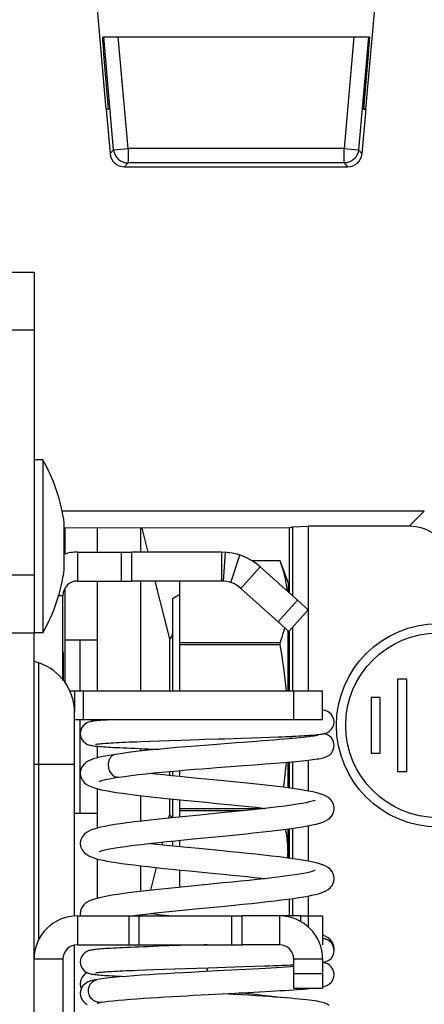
# Model space of a CAD drawing. Header units: millimetres. Extents: x 0 to 841, y 0 to 594.
# Tile 51 of 127: x 387 to 394, y 503 to 520. Entities that reach past the tile are written whole.
import ezdxf

# ---------------------------------------------------------------- set-up
doc = ezdxf.new("R2010")
doc.units = ezdxf.units.MM
doc.header["$LTSCALE"] = 46.255
doc.layers.get('0').update_dxf_attribs({"linetype": 'CONTINUOUS'})
for name, color, linetype in [('CHAMFERS', 7, 'CONTINUOUS'), ('CURVES', 7, 'CONTINUOUS'), ('DATUM_AXIS', 7, 'CONTINUOUS'), ('DRAFTS', 7, 'CONTINUOUS'), ('ROUNDS', 7, 'CONTINUOUS')]:
    doc.layers.add(name, color=color, linetype=linetype)

msp = doc.modelspace()

# ---------------------------------------------------------------- linework, layer by layer
at = {"color": 7, "linetype": 'CONTINUOUS'}
for p, q in [((387.8645, 510.548), (387.8645, 511.348)), ((387.8645, 511.2746), (387.8741, 511.2651)), ((391.7649, 511.2675), (387.8741, 511.2651)), ((387.8741, 511.2651), (387.8741, 510.8154)), ((388.4412, 510.848), (388.4412, 511.2655)), ((389.1912, 510.848), (389.1912, 511.2659)), ((389.2055, 511.2659), (389.31, 510.848)), ((391.7649, 510.1399), (391.7649, 511.2675)), ((390.5912, 510.848), (390.5912, 510.348)), ((391.6047, 510.6979), (391.1173, 510.6979)), ((391.7412, 510.323), (391.6047, 510.698)), ((388.4412, 508.448), (388.4412, 510.348)), ((390.5912, 510.348), (389.0321, 510.348)), ((389.1912, 508.448), (389.1912, 510.348)), ((389.435, 510.348), (389.6859, 509.3442)), ((389.8662, 508.448), (389.8662, 510.348)), ((391.7412, 510.3229), (391.7412, 510.161)), ((387.8741, 510.2157), (387.8741, 508.5848)), ((390.9246, 510.2206), (391.5715, 509.642)), ((387.8412, 508.6304), (387.8412, 510.098)), ((389.7412, 510.048), (389.8662, 510.1201)), ((389.7412, 510.048), (389.7412, 508.448)), ((391.7412, 508.448), (391.7412, 509.4902)), ((391.7649, 508.448), (391.7649, 509.4753)), ((388.4412, 509.323), (387.8741, 509.323)), ((388.1412, 508.4481), (388.1412, 509.323)), ((389.6859, 509.3442), (389.6859, 508.448)), ((391.6047, 509.2782), (389.8662, 509.2782)), ((391.6047, 509.2427), (389.8662, 509.2427)), ((391.6047, 509.2427), (391.6047, 509.2782)), ((391.8412, 508.448), (392.3412, 508.448)), ((392.3412, 507.948), (392.3412, 508.448)), ((388.1412, 506.323), (388.1412, 507.948)), ((388.3816, 507.9215), (388.3611, 507.9187)), ((389.515, 507.5796), (389.6947, 507.5858)), ((389.6947, 507.5858), (389.8878, 507.5922)), ((390.933, 507.6259), (391.1097, 507.6318)), ((391.1097, 507.6318), (391.2739, 507.6376)), ((391.2739, 507.6376), (391.4275, 507.6433)), ((391.4275, 507.6433), (391.5705, 507.6488)), ((388.4412, 507.2857), (388.4412, 507.4858)), ((389.1912, 507.4019), (389.1912, 507.4457)), ((389.1955, 507.5679), (389.3487, 507.5737)), ((389.3487, 507.5737), (389.515, 507.5796)), ((390.5106, 507.1168), (390.7459, 507.1347)), ((391.1636, 507.1662), (391.3473, 507.1803)), ((391.7412, 506.7647), (391.7412, 507.2122)), ((391.7649, 506.7616), (391.7649, 507.2142)), ((389.6859, 507.049), (389.6859, 506.9788)), ((389.7412, 507.054), (389.7412, 506.9731)), ((389.8662, 506.9605), (389.8662, 507.0649)), ((388.4412, 506.07), (388.4412, 506.7482)), ((388.4712, 506.8777), (388.4695, 506.8767)), ((389.1912, 506.188), (389.1912, 506.6304)), ((389.6859, 506.5767), (389.6859, 506.3017)), ((389.7412, 506.5711), (389.7412, 506.2472)), ((389.8662, 506.2598), (389.8662, 506.5586)), ((391.3001, 506.4032), (389.8662, 506.4032)), ((388.4412, 506.323), (388.0412, 506.323)), ((389.6859, 506.3017), (389.6705, 506.2401)), ((390.966, 506.3678), (389.8662, 506.3678)), ((391.7412, 505.5489), (391.7412, 506.0536)), ((391.7649, 505.5457), (391.7649, 506.0568)), ((390.0997, 505.8809), (390.6091, 505.9303)), ((389.5673, 505.8272), (389.5546, 505.7767)), ((389.7412, 505.8452), (389.7412, 505.7573)), ((389.8662, 505.7447), (389.8662, 505.8578)), ((388.4412, 504.8537), (388.4412, 505.5327)), ((389.1912, 504.9721), (389.1912, 505.4145)), ((389.4567, 505.3848), (389.3583, 504.9911)), ((389.8662, 505.044), (389.8662, 505.3428)), ((390.14, 504.669), (390.646, 504.7181)), ((391.7649, 504.548), (391.7649, 504.841)), ((388.1412, 504.5856), (388.1455, 504.548)), ((389.0203, 504.548), (389.1172, 504.5605)), ((389.4919, 504.0201), (389.3191, 504.0139)), ((389.6766, 504.0264), (389.4919, 504.0201)), ((389.8716, 504.0329), (389.6766, 504.0264)), ((391.5912, 504.048), (390.9448, 504.048)), ((392.5395, 503.9628), (392.5412, 503.9776)), ((387.8412, 503.798), (387.8412, 495.298)), ((390.6717, 503.6585), (390.9688, 503.6683)), ((390.9688, 503.6683), (391.1566, 503.6747)), ((391.1566, 503.6747), (391.3334, 503.681)), ((389.132, 503.6066), (389.2741, 503.6121)), ((389.2741, 503.6121), (389.4288, 503.6178)), ((389.4288, 503.6178), (389.5959, 503.6236)), ((389.5959, 503.6236), (389.7749, 503.6297)), ((389.7749, 503.6297), (389.9646, 503.6359)), ((389.9646, 503.6359), (390.1627, 503.6423)), ((392.3412, 503.319), (392.3557, 503.3222)), ((390.1104, 503.1715), (390.3584, 503.1846)), ((390.9392, 503.2148), (391.1497, 503.226))]:
    msp.add_line(p, q, dxfattribs=at)
at = {"color": 9, "linetype": 'CONTINUOUS'}
for p, q in [((388.0912, 510.848), (388.0912, 510.348)), ((390.6236, 510.3469), (390.656, 510.8459)), ((390.75, 510.3221), (390.9087, 510.7962)), ((390.9246, 510.2206), (391.2579, 510.5933)), ((387.7685, 510.098), (387.8412, 510.098)), ((391.8412, 507.948), (391.8412, 508.448)), ((388.0912, 504.548), (388.0912, 504.048)), ((391.5912, 504.548), (391.5912, 504.048)), ((391.9662, 504.4438), (391.9662, 504.548)), ((387.8412, 503.798), (387.3412, 503.798)), ((392.3412, 503.798), (391.8412, 503.798)), ((390.3412, 503.648), (390.3392, 503.5839))]:
    msp.add_line(p, q, dxfattribs=at)
at = {"color": 3, "linetype": 'CONTINUOUS'}
for p, q in [((390.5912, 510.848), (389.0321, 510.848)), ((391.2579, 510.5933), (391.9049, 510.0146)), ((386.8412, 509.448), (387.3412, 509.448)), ((387.3412, 486.448), (387.3412, 509.448)), ((391.8412, 507.948), (392.3412, 507.948)), ((391.9662, 504.548), (390.9448, 504.548))]:
    msp.add_line(p, q, dxfattribs=at)
at = {"color": 7, "linetype": 'CONTINUOUS'}
for points in [[(392.5412, 507.9068), (392.5369, 507.9479), (392.5192, 507.9982), (392.4911, 508.0401), (392.4575, 508.0709), (392.4249, 508.0904), (392.3984, 508.1014), (392.3775, 508.1078), (392.3592, 508.1121), (392.3414, 508.1156), (392.3412, 508.1156)], [(388.7393, 507.948), (388.7063, 507.9462), (388.6546, 507.9433), (388.6073, 507.9405), (388.5641, 507.9376), (388.525, 507.9349), (388.4897, 507.9322), (388.458, 507.9295), (388.4296, 507.9269), (388.4043, 507.9242), (388.3816, 507.9215)], [(388.3611, 507.9187), (388.3422, 507.9157), (388.3239, 507.9123), (388.3053, 507.9079), (388.2841, 507.9014), (388.2575, 507.8904), (388.2251, 507.871), (388.1918, 507.8407), (388.1639, 507.7993), (388.1459, 507.749), (388.1413, 507.7069)], [(392.2354, 507.6852), (392.2609, 507.6877), (392.2842, 507.6902), (392.3053, 507.6927), (392.3247, 507.6954), (392.343, 507.6984), (392.3609, 507.7019), (392.3795, 507.7065), (392.4007, 507.7131), (392.4273, 507.7245), (392.4593, 507.7442), (392.4918, 507.7744), (392.519, 507.8153), (392.5368, 507.8653), (392.5412, 507.9069)], [(388.1413, 507.7069), (388.1456, 507.666), (388.1632, 507.6158), (388.1906, 507.5745), (388.2234, 507.5441), (388.2555, 507.5244), (388.2822, 507.513), (388.3034, 507.5064), (388.322, 507.5018), (388.34, 507.4983), (388.3584, 507.4953), (388.378, 507.4926), (388.3993, 507.49), (388.4229, 507.4875), (388.4489, 507.485), (388.4776, 507.4825), (388.5093, 507.48), (388.5442, 507.4774), (388.5824, 507.4749), (388.6241, 507.4722), (388.6693, 507.4696), (388.7182, 507.4668), (388.7708, 507.4641), (388.827, 507.4613), (388.8868, 507.4585), (388.95, 507.4556), (389.0168, 507.4528), (389.0871, 507.4498), (389.161, 507.4469), (389.2385, 507.4439), (389.3198, 507.4408), (389.405, 507.4377), (389.5072, 507.4341)], [(389.8878, 507.5922), (390.2021, 507.6023), (390.3128, 507.6058), (390.5341, 507.6129)], [(390.5341, 507.6129), (390.6402, 507.6163), (390.933, 507.6259)], [(392.2572, 507.6742), (392.2576, 507.6743), (392.2558, 507.6738), (392.2479, 507.6719), (392.2346, 507.6692), (392.2163, 507.6658), (392.1932, 507.6621), (392.1651, 507.6579), (392.1322, 507.6535), (392.0942, 507.6487), (392.051, 507.6437), (392.0022, 507.6384), (391.9478, 507.6328), (391.8874, 507.6269), (391.821, 507.6207), (391.7486, 507.6143), (391.6703, 507.6075), (391.5864, 507.6005), (391.4971, 507.5933), (391.4024, 507.5858), (391.3022, 507.5779), (391.1963, 507.5698)], [(391.5705, 507.6488), (391.6378, 507.6516), (391.7021, 507.6543), (391.7635, 507.657), (391.8218, 507.6597), (391.877, 507.6624), (391.9291, 507.665), (391.978, 507.6676), (392.0238, 507.6702), (392.0664, 507.6727), (392.1061, 507.6752), (392.1427, 507.6777), (392.1764, 507.6802), (392.2072, 507.6827), (392.2354, 507.6852)], [(392.5411, 507.4981), (392.5377, 507.5346), (392.5213, 507.5854), (392.493, 507.6299), (392.4584, 507.6628), (392.4245, 507.6838), (392.3956, 507.6963), (392.3712, 507.7041), (392.3705, 507.7043)], [(388.4046, 507.5208), (388.4054, 507.5209), (388.4105, 507.5218), (388.4192, 507.5231), (388.431, 507.5247), (388.4459, 507.5265), (388.4636, 507.5283), (388.4844, 507.5303), (388.5081, 507.5324), (388.5349, 507.5345), (388.5648, 507.5368), (388.598, 507.5391), (388.6345, 507.5414), (388.6745, 507.5438), (388.718, 507.5463), (388.7651, 507.5488), (388.8159, 507.5514), (388.8704, 507.554), (388.9284, 507.5567), (388.99, 507.5595), (389.0551, 507.5622), (389.1237, 507.565), (389.1955, 507.5679)], [(390.5794, 507.5232), (390.4381, 507.5124), (390.2895, 507.5009), (390.1342, 507.4886), (389.9737, 507.4754), (389.8098, 507.4616), (389.6445, 507.4469), (389.4798, 507.4316), (389.318, 507.4155), (389.1612, 507.3987), (389.0116, 507.3812), (388.8713, 507.363), (388.7517, 507.3457)], [(391.1963, 507.5698), (390.9671, 507.5525), (390.8438, 507.5432), (390.5794, 507.5232)], [(391.3473, 507.1803), (391.4333, 507.187), (391.5155, 507.1935), (391.5941, 507.1998), (391.6692, 507.206), (391.7406, 507.2121), (391.8083, 507.218), (391.8721, 507.2238), (391.9321, 507.2294), (391.9881, 507.2349), (392.0403, 507.2403), (392.0884, 507.2455), (392.1328, 507.2506), (392.1734, 507.2556), (392.2104, 507.2605), (392.2441, 507.2654), (392.2747, 507.2702), (392.3023, 507.2751), (392.3275, 507.2801), (392.3509, 507.2856), (392.3738, 507.292), (392.3978, 507.3002), (392.4255, 507.3127), (392.4581, 507.3332), (392.4923, 507.3655), (392.5209, 507.4101), (392.5377, 507.4618), (392.5411, 507.4982)], [(388.7518, 507.3457), (388.6805, 507.3342), (388.6059, 507.3212), (388.5375, 507.3079), (388.4758, 507.2944), (388.4207, 507.2806), (388.3716, 507.266), (388.3272, 507.2501), (388.2856, 507.2314), (388.2453, 507.2073), (388.2063, 507.1742), (388.1711, 507.1274), (388.1472, 507.0671), (388.1412, 507.017)], [(388.8116, 506.9503), (388.9092, 506.9646), (389.0257, 506.9799), (389.1503, 506.9949), (389.2814, 507.0095), (389.4175, 507.0236), (389.557, 507.0371), (389.6984, 507.0502), (389.8402, 507.0627), (389.981, 507.0747), (390.1196, 507.0861), (390.2547, 507.0969), (390.3853, 507.1072), (390.5106, 507.1168)], [(390.7459, 507.1347), (390.9634, 507.1511), (391.1636, 507.1662)], [(388.1412, 507.0171), (388.147, 506.9676), (388.1722, 506.9048), (388.2094, 506.8567), (388.2504, 506.8234), (388.2926, 506.7992), (388.3371, 506.7801), (388.3866, 506.7634), (388.4434, 506.7476), (388.5091, 506.7322), (388.5843, 506.717), (388.6697, 506.7017), (388.7659, 506.6863), (388.8733, 506.6707), (388.9923, 506.6547), (389.123, 506.6384), (389.2653, 506.6217), (389.419, 506.6047), (389.5835, 506.5872), (389.7573, 506.5694), (389.9386, 506.5514), (390.1255, 506.5331), (390.3156, 506.5147), (390.5067, 506.4962), (390.696, 506.4776), (390.8812, 506.4592), (391.0593, 506.441), (391.2281, 506.4231), (391.3527, 506.4092)], [(388.4695, 506.8767), (388.4812, 506.8813), (388.5005, 506.8877), (388.5278, 506.8955), (388.5622, 506.9041), (388.6032, 506.9133), (388.6503, 506.9227), (388.7026, 506.9323), (388.7594, 506.942), (388.8116, 506.9503)], [(390.5083, 506.8979), (390.1768, 506.93), (390.019, 506.9454), (389.8672, 506.9604), (389.7216, 506.9751), (389.5823, 506.9895), (389.4496, 507.0037), (389.3414, 507.0157)], [(392.5412, 506.4091), (392.5355, 506.4582), (392.5108, 506.5204), (392.474, 506.5686), (392.4339, 506.6016), (392.3934, 506.6252), (392.3502, 506.6442), (392.2993, 506.6618), (392.2406, 506.6782), (392.1728, 506.6941), (392.0941, 506.71), (392.0035, 506.7261), (391.9002, 506.7424), (391.7839, 506.7591), (391.6546, 506.7761), (391.5129, 506.7934), (391.3598, 506.811), (391.1975, 506.8286), (391.0283, 506.8463), (390.855, 506.8638), (390.6807, 506.8811), (390.5083, 506.8979)], [(392.2137, 506.55), (392.2139, 506.5501), (392.2089, 506.5479), (392.1907, 506.5414), (392.1588, 506.5319), (392.1134, 506.5206), (392.0548, 506.508), (391.9832, 506.4945), (391.8989, 506.4804), (391.8019, 506.4657), (391.6919, 506.4504), (391.5683, 506.4345), (391.4308, 506.418), (391.2805, 506.401), (391.1187, 506.3836), (390.9474, 506.3658), (390.7686, 506.3479), (390.5849, 506.3298)], [(390.6091, 505.9303), (390.7873, 505.9478), (390.9657, 505.9657), (391.1411, 505.9837), (391.3102, 506.0019), (391.4703, 506.02), (391.6188, 506.0378), (391.7541, 506.0552), (391.8759, 506.0723), (391.984, 506.0891), (392.0788, 506.1055), (392.1609, 506.1217), (392.2315, 506.1379), (392.2922, 506.1545), (392.3452, 506.1723), (392.39, 506.1915), (392.4314, 506.215), (392.4726, 506.2483), (392.5103, 506.297), (392.5356, 506.3604), (392.5412, 506.4092)], [(390.5849, 506.3298), (390.2122, 506.2937), (390.0279, 506.2757), (389.848, 506.258), (389.6745, 506.2405), (389.509, 506.2233), (389.353, 506.2064), (389.2077, 506.19), (389.0733, 506.1739), (388.9501, 506.1581), (388.8379, 506.1427), (388.7365, 506.1275), (388.6457, 506.1125), (388.5651, 506.0977), (388.4941, 506.0828), (388.432, 506.0678), (388.3781, 506.0523), (388.3309, 506.0358), (388.2879, 506.0168), (388.2469, 505.9926), (388.2072, 505.9594), (388.1712, 505.9118), (388.147, 505.8505), (388.1412, 505.8012)], [(388.4688, 505.6605), (388.4687, 505.6604), (388.4752, 505.6632), (388.494, 505.6699), (388.5244, 505.6788), (388.5658, 505.6892), (388.6176, 505.7005), (388.6795, 505.7124), (388.7512, 505.7248), (388.8325, 505.7377), (388.9232, 505.7509), (389.023, 505.7643), (389.1315, 505.7781), (389.2483, 505.792), (389.3729, 505.8062), (389.5049, 505.8206), (389.6437, 505.8352), (389.7892, 505.8501), (389.9412, 505.8653), (390.0997, 505.8809)], [(388.1412, 505.8013), (388.1474, 505.7503), (388.1718, 505.6897), (388.2073, 505.643), (388.2468, 505.61), (388.2876, 505.586), (388.3294, 505.5674), (388.3734, 505.5518), (388.4215, 505.5376), (388.4751, 505.5241), (388.5355, 505.5109), (388.6034, 505.4976), (388.6795, 505.4843), (388.7644, 505.4707), (388.8582, 505.457), (388.9609, 505.443), (389.0722, 505.4288), (389.1915, 505.4145), (389.3183, 505.4), (389.4518, 505.3854), (389.5909, 505.3707), (389.7346, 505.3559), (389.8817, 505.3412), (390.0309, 505.3265), (390.4792, 505.283)], [(390.1935, 505.7126), (390.063, 505.7253), (389.9359, 505.7378), (389.8123, 505.7501), (389.6925, 505.7623), (389.5766, 505.7743), (389.4651, 505.7862), (389.3584, 505.798), (389.3294, 505.8013)], [(392.541, 505.1934), (392.5351, 505.2432), (392.5097, 505.3064), (392.4711, 505.3556), (392.4279, 505.3898), (392.3835, 505.4142), (392.3376, 505.4332), (392.2878, 505.4495), (392.2322, 505.4646), (392.1688, 505.4792), (392.0966, 505.4938), (392.0147, 505.5084), (391.9226, 505.5232), (391.8202, 505.5382), (391.7075, 505.5535), (391.5856, 505.5689), (391.4555, 505.5843), (391.319, 505.5997), (391.1778, 505.6149), (391.0338, 505.63), (390.8892, 505.6446), (390.7456, 505.6589), (390.6037, 505.6728), (390.1935, 505.7126)], [(392.2131, 505.3339), (392.2134, 505.3341), (392.2082, 505.3318), (392.1909, 505.3256), (392.162, 505.3169), (392.1221, 505.3068), (392.072, 505.2957), (392.0122, 505.284), (391.9429, 505.2718), (391.8642, 505.2592), (391.7763, 505.2462), (391.6793, 505.2329), (391.5736, 505.2194), (391.4594, 505.2056), (391.3371, 505.1915), (391.207, 505.1772), (391.0697, 505.1627), (390.9257, 505.1478), (390.7754, 505.1328), (390.6196, 505.1174), (390.4588, 505.1018), (390.294, 505.0858), (390.1261, 505.0695), (389.9561, 505.0529), (389.7854, 505.0359), (389.6152, 505.0186), (389.4469, 505.0009), (389.2824, 504.9827), (389.1232, 504.9642), (388.9712, 504.9451), (388.8282, 504.9255), (388.6963, 504.9053), (388.5773, 504.8842), (388.4723, 504.862), (388.3868, 504.8392)], [(390.4792, 505.283), (390.6248, 505.2689), (390.7665, 505.2549), (390.9033, 505.2412), (391.0344, 505.2278), (391.1595, 505.2146), (391.2783, 505.2018), (391.3532, 505.1934)], [(390.646, 504.7181), (390.8063, 504.7339), (390.9609, 504.7494), (391.1091, 504.7646), (391.2505, 504.7796), (391.3845, 504.7944), (391.5107, 504.8089), (391.6287, 504.8232), (391.7382, 504.8373), (391.8391, 504.8512), (391.9312, 504.8649), (392.0145, 504.8783), (392.0894, 504.8917), (392.1563, 504.9049), (392.2156, 504.9182), (392.2682, 504.9317), (392.3149, 504.9457), (392.3573, 504.9611), (392.3973, 504.9793), (392.4363, 505.0027), (392.4747, 505.0349), (392.5105, 505.0819), (392.5352, 505.1439), (392.541, 505.1935)], [(388.3869, 504.8393), (388.3509, 504.8275), (388.3126, 504.8125), (388.276, 504.7947), (388.2397, 504.7717), (388.2035, 504.7398), (388.1698, 504.6936), (388.1468, 504.6339), (388.1412, 504.5855)], [(389.1172, 504.5605), (389.2789, 504.5798), (389.4467, 504.5985), (389.6184, 504.6168), (389.7921, 504.6346), (389.9664, 504.652), (390.14, 504.669)], [(389.6784, 504.548), (389.5411, 504.5623), (389.4217, 504.5752), (389.3295, 504.5855)], [(392.5412, 503.9774), (392.5355, 504.0265), (392.5114, 504.0877), (392.4762, 504.1347), (392.438, 504.1671), (392.3994, 504.1905), (392.3604, 504.2085), (392.3412, 504.2156)], [(389.3191, 504.0139), (389.2375, 504.0108), (389.1594, 504.0078), (389.0849, 504.0048), (389.014, 504.0019), (388.9468, 503.999), (388.8833, 503.9961), (388.8236, 503.9933), (388.7677, 503.9905), (388.7154, 503.9878), (388.6668, 503.9851), (388.6217, 503.9824), (388.58, 503.9798), (388.5417, 503.9772), (388.5066, 503.9746), (388.4746, 503.972), (388.4455, 503.9695), (388.4191, 503.9669), (388.3954, 503.9643), (388.3739, 503.9617), (388.3544, 503.9589), (388.3362, 503.9559), (388.3184, 503.9523), (388.2998, 503.9477), (388.2787, 503.9408), (388.2526, 503.9292), (388.2209, 503.909), (388.1891, 503.8786), (388.1628, 503.8387), (388.1458, 503.7902), (388.1412, 503.748)], [(390.3409, 504.048), (390.28, 504.046), (389.8716, 504.0329)], [(392.5411, 503.948), (392.5367, 503.9895), (392.5197, 504.0384), (392.4928, 504.0792), (392.4602, 504.1099), (392.4284, 504.1299), (392.403, 504.1411), (392.383, 504.1476), (392.3655, 504.152), (392.3489, 504.1554), (392.3412, 504.1567)], [(392.3412, 503.7392), (392.3449, 503.7398), (392.3628, 503.7434), (392.3815, 503.748), (392.4025, 503.7547), (392.4285, 503.7661), (392.4603, 503.7862), (392.4925, 503.8164), (392.5191, 503.8564), (392.5363, 503.9048), (392.5411, 503.948)], [(388.1412, 503.748), (388.1457, 503.7058), (388.1629, 503.6571), (388.1898, 503.6165), (388.2224, 503.5858), (388.2542, 503.5659), (388.2795, 503.5548), (388.2994, 503.5484), (388.3168, 503.544), (388.3334, 503.5406), (388.3505, 503.5376), (388.3687, 503.535), (388.3885, 503.5324), (388.4104, 503.53), (388.4346, 503.5275), (388.4614, 503.5251), (388.4911, 503.5226), (388.5238, 503.5201), (388.5599, 503.5175), (388.5994, 503.5149), (388.6425, 503.5123), (388.6894, 503.5096), (388.7402, 503.5069), (388.7952, 503.5041), (388.8543, 503.5012), (388.9237, 503.498)], [(391.8412, 503.6682), (391.7832, 503.6641), (391.7092, 503.6592), (391.6288, 503.6541), (391.542, 503.6487), (391.4487, 503.6432), (391.349, 503.6374), (391.2431, 503.6315), (391.131, 503.6254), (391.0133, 503.6191)], [(391.3334, 503.681), (391.4172, 503.6841), (391.4976, 503.6872), (391.5744, 503.6902), (391.6476, 503.6932), (391.7169, 503.6962), (391.7825, 503.6991), (391.8412, 503.7018)], [(392.5412, 503.5319), (392.537, 503.5726), (392.5196, 503.6232), (392.491, 503.666), (392.4566, 503.6976), (392.424, 503.7176), (392.3976, 503.729), (392.3756, 503.7362), (392.355, 503.7414), (392.3541, 503.7416)], [(388.2548, 503.5657), (388.2472, 503.5612), (388.207, 503.5276), (388.1707, 503.4792), (388.1467, 503.4173), (388.1413, 503.3696)], [(388.4059, 503.5621), (388.4071, 503.5623), (388.4129, 503.5633), (388.4224, 503.5647), (388.4353, 503.5664), (388.4513, 503.5682), (388.4704, 503.5702), (388.4926, 503.5722), (388.5179, 503.5744), (388.5463, 503.5766), (388.5777, 503.5789), (388.6123, 503.5812), (388.65, 503.5835), (388.6909, 503.5859), (388.7349, 503.5884), (388.7822, 503.5909), (388.8325, 503.5934), (388.8861, 503.596), (388.9428, 503.5986), (389.0027, 503.6012), (389.0657, 503.6039), (389.132, 503.6066)], [(390.2091, 503.5771), (390.0644, 503.5694), (389.9187, 503.5615), (389.7726, 503.5534), (389.627, 503.5451), (389.4828, 503.5365), (389.341, 503.5277), (389.2025, 503.5185), (389.0687, 503.5091), (388.9407, 503.4994), (388.8197, 503.4894), (388.7071, 503.4789), (388.6044, 503.468), (388.5125, 503.4566), (388.4365, 503.445)], [(390.1627, 503.6423), (390.3656, 503.6487), (390.6717, 503.6585)], [(391.0133, 503.6191), (390.7618, 503.6059), (390.629, 503.599), (390.2091, 503.5771)], [(392.3557, 503.3222), (392.3771, 503.3279), (392.4002, 503.3357), (392.4276, 503.3481), (392.4599, 503.3687), (392.4923, 503.3994), (392.519, 503.4395), (392.5364, 503.4881), (392.5412, 503.532)], [(388.4365, 503.445), (388.4086, 503.44), (388.3789, 503.4341), (388.352, 503.4279), (388.327, 503.4211), (388.3026, 503.4133), (388.2775, 503.4032), (388.2498, 503.3889), (388.219, 503.3673), (388.1875, 503.3354), (388.1611, 503.293), (388.1449, 503.2431), (388.1413, 503.2045)], [(388.1413, 503.3697), (388.1471, 503.3205), (388.1597, 503.2886)], [(388.1413, 503.2046), (388.1459, 503.1612), (388.1648, 503.1086), (388.1945, 503.0654), (388.2289, 503.0341), (388.2616, 503.0136)], [(388.5043, 503.0509), (388.5594, 503.0594), (388.6309, 503.0685), (388.7132, 503.0776), (388.8047, 503.0866), (388.9042, 503.0953), (389.0103, 503.1038), (389.122, 503.1121), (389.2383, 503.1202), (389.3583, 503.1281), (389.481, 503.1358), (389.6056, 503.1433), (389.7315, 503.1506), (389.858, 503.1577), (389.9845, 503.1647), (390.1104, 503.1715)], [(390.3584, 503.1846), (390.5989, 503.1971), (390.9392, 503.2148)], [(392.4536, 502.9973), (392.4216, 503.0174), (392.3932, 503.0305), (392.3667, 503.04), (392.3401, 503.0478), (392.3116, 503.0547), (392.2803, 503.0612), (392.2454, 503.0675), (392.2064, 503.0737), (392.1628, 503.08), (392.1142, 503.0863), (392.0601, 503.0927), (392.0003, 503.0992), (391.9344, 503.1058), (391.8623, 503.1126), (391.7839, 503.1195), (391.6991, 503.1266), (391.608, 503.1338), (391.5106, 503.1411), (391.4072, 503.1486), (391.2978, 503.1561), (391.1825, 503.1639), (391.0612, 503.1718), (390.934, 503.1798), (390.801, 503.1881), (390.6291, 503.1986)], [(391.6234, 503.1326), (391.6047, 503.1349), (391.4613, 503.1521), (391.3011, 503.1701), (391.1259, 503.1888), (390.941, 503.2078), (390.8947, 503.2124)], [(391.1497, 503.226), (391.2495, 503.2314), (391.3453, 503.2368), (391.437, 503.242), (391.5245, 503.2471), (391.6075, 503.2521), (391.6861, 503.257), (391.7602, 503.2619), (391.8296, 503.2666), (391.8945, 503.2712), (391.9548, 503.2757), (392.0106, 503.2801), (392.062, 503.2844), (392.109, 503.2887), (392.1518, 503.2928), (392.1906, 503.2969), (392.1999, 503.298)], [(388.4376, 503.0367), (388.4369, 503.0365), (388.4406, 503.0376), (388.45, 503.0401), (388.4646, 503.0434), (388.484, 503.0473), (388.5043, 503.0509)]]:
    msp.add_lwpolyline(points, dxfattribs=at)
for centre, radius, start, end in [((384.8787, 510.948), 3.0125, 7.63027, 29.86283), ((384.8787, 510.948), 3.0125, 330.13717, 352.36973), ((388.0912, 510.098), 0.25, 90, 180), ((390.5912, 509.848), 0.5, 48.18969, 90), ((389.853, 509.9717), 1.889, 6.0489, 10.52439), ((389.6162, 509.448), 0.125, 303.8857, 360), ((383.533, 507.9255), 8.2125, 351.94529, 354.99906), ((389.6162, 506.198), 0.125, 22.83584, 56.1143), ((390.0129, 505.6582), 1.7283, 356.40017, 359.99178), ((388.0912, 503.798), 0.25, 90, 180), ((391.5912, 503.798), 0.25, 0, 90)]:
    msp.add_arc(centre, radius, start, end, dxfattribs=at)
at = {"color": 3, "linetype": 'CONTINUOUS'}
for centre, radius, start, end in [((388.0912, 510.098), 0.75, 90, 107.61545), ((390.5912, 509.848), 1, 48.18969, 90), ((388.0912, 503.798), 0.75, 90, 180), ((391.5912, 503.798), 0.75, 0, 90)]:
    msp.add_arc(centre, radius, start, end, dxfattribs=at)
at = {"color": 7, "linetype": 'CONTINUOUS'}
for points, knots in [([(391.7103, 510.3167), (391.7044, 510.3488), (391.6772, 510.4779), (391.6383, 510.6044), (391.6047, 510.6979)], [0, 0, 0, 0, 0.2470812, 1, 1, 1, 1]), ([(391.6047, 509.2782), (391.6126, 509.3), (391.6427, 509.3869), (391.6687, 509.4752), (391.685, 509.542)], [0, 0, 0, 0, 0.2522428, 1, 1, 1, 1]), ([(391.7412, 505.6579), (391.7412, 505.6905), (391.7375, 505.8214), (391.7188, 505.9518), (391.698, 506.0479)], [0, 0, 0, 0, 0.2487684, 1, 1, 1, 1])]:
    msp.add_open_spline(points, degree=3, knots=knots, dxfattribs=at)
msp.add_open_spline([(391.7132, 508.4477), (391.6897, 508.7141), (391.652, 508.9794), (391.6047, 509.2427)], degree=3, dxfattribs=at)
at = {"color": 9, "linetype": 'CONTINUOUS'}
msp.add_open_spline([(391.7906, 507.6187), (391.7951, 507.6327), (391.801, 507.6465), (391.8081, 507.6594)], degree=3, dxfattribs=at)
for points, knots in [([(388.7517, 507.3457), (388.733, 507.3428), (388.6954, 507.3271), (388.6527, 507.2807), (388.6282, 507.218), (388.6243, 507.1716), (388.6257, 507.148)], [0, 0, 0, 0, 0.2224335, 0.4605288, 0.7218163, 1, 1, 1, 1]), ([(388.6257, 507.148), (388.6274, 507.1202), (388.6399, 507.0662), (388.6814, 506.9978), (388.7418, 506.9539), (388.7899, 506.9469), (388.8116, 506.9503)], [0, 0, 0, 0, 0.2774543, 0.5417197, 0.7812578, 1, 1, 1, 1]), ([(388.2833, 503.248), (388.2828, 503.2712), (388.2896, 503.3177), (388.3217, 503.3795), (388.3725, 503.4252), (388.4149, 503.4413), (388.4365, 503.445)], [0, 0, 0, 0, 0.2577064, 0.510366, 0.7572729, 1, 1, 1, 1]), ([(388.5043, 503.0509), (388.4779, 503.0464), (388.4356, 503.049), (388.3853, 503.0706), (388.3397, 503.1033), (388.2968, 503.1622), (388.2839, 503.2194), (388.2833, 503.248)], [0, 0, 0, 0, 0.2411242, 0.3642178, 0.4892152, 0.742701, 1, 1, 1, 1])]:
    msp.add_open_spline(points, degree=3, knots=knots, dxfattribs=at)
at = {"layer": 'CHAMFERS', "color": 7, "linetype": 'CONTINUOUS'}
for p, q in [((391.7649, 511.2675), (391.8194, 511.2893)), ((391.8194, 511.2893), (392.0912, 511.298)), ((391.8194, 511.2893), (391.8194, 510.0911)), ((392.0912, 511.298), (392.0912, 508.448)), ((391.8194, 509.5441), (391.8194, 508.448)), ((387.8412, 509.1207), (387.8504, 509.1069)), ((387.8504, 508.6176), (387.8504, 509.1069)), ((392.0912, 507.2458), (392.0912, 506.7105)), ((391.8194, 507.219), (391.8194, 506.754)), ((391.8194, 506.0644), (391.8194, 505.5383)), ((392.0912, 506.1079), (392.0912, 505.4947)), ((392.0912, 504.892), (392.0912, 504.548)), ((391.8194, 504.8485), (391.8194, 504.548))]:
    msp.add_line(p, q, dxfattribs=at)
at = {"layer": 'CURVES', "color": 4, "linetype": 'CONTINUOUS'}
for p, q in [((388.5912, 518.523), (388.3834, 520.898)), ((393.0912, 518.523), (393.299, 520.898))]:
    msp.add_line(p, q, dxfattribs=at)
at = {"layer": 'CURVES', "color": 40, "linetype": 'CONTINUOUS'}
for p, q in [((388.5484, 519.773), (393.134, 519.773)), ((388.6314, 518.523), (388.5445, 519.5361)), ((393.1379, 519.5361), (393.0511, 518.523)), ((388.5912, 518.523), (388.6314, 518.523)), ((393.0511, 518.523), (393.0912, 518.523))]:
    msp.add_line(p, q, dxfattribs=at)
for centre, start, end in [((393.7079, 519.9772), 183.86794, 184.88319), ((387.9746, 519.9772), 355.11681, 356.13206)]:
    msp.add_arc(centre, 5.1821, start, end, dxfattribs=at)
for points in [[(388.5314, 519.749), (388.5311, 519.7641), (388.5314, 519.773), (388.5325, 519.773)], [(388.5375, 519.6276), (388.5341, 519.6781), (388.5318, 519.7229), (388.5314, 519.749)], [(393.1511, 519.749), (393.1506, 519.7229), (393.1483, 519.6781), (393.1449, 519.6276)], [(393.1499, 519.773), (393.151, 519.773), (393.1513, 519.7641), (393.1511, 519.749)]]:
    msp.add_open_spline(points, degree=3, dxfattribs=at)
at = {"layer": 'DATUM_AXIS', "color": 7, "linetype": 'CONTINUOUS'}
for p, q in [((387.4912, 512.448), (387.3412, 512.448)), ((387.4912, 512.448), (387.4912, 509.448)), ((387.4912, 509.448), (387.3412, 509.448)), ((393.8012, 508.648), (393.6412, 508.648)), ((393.6412, 508.648), (393.6412, 507.048)), ((393.8012, 507.048), (393.8012, 508.648)), ((393.3412, 508.328), (393.1812, 508.328)), ((393.1812, 508.328), (393.1812, 507.368)), ((393.3412, 507.368), (393.3412, 508.328)), ((393.1812, 507.368), (393.3412, 507.368)), ((393.6412, 507.048), (393.8012, 507.048))]:
    msp.add_line(p, q, dxfattribs=at)
at = {"layer": 'DATUM_AXIS', "color": 3, "linetype": 'CONTINUOUS'}
for p, q in [((387.4256, 508.9282), (387.3443, 508.9533)), ((388.0412, 504.5444), (388.0412, 508.0744)), ((388.0412, 501.3559), (388.0412, 504.04))]:
    msp.add_line(p, q, dxfattribs=at)
at = {"layer": 'DATUM_AXIS', "color": 9, "linetype": 'CONTINUOUS'}
for p, q in [((387.4254, 504.1396), (387.4254, 508.9283)), ((387.3412, 507.173), (388.0412, 507.173))]:
    msp.add_line(p, q, dxfattribs=at)
at = {"layer": 'DATUM_AXIS', "color": 7, "linetype": 'CONTINUOUS'}
for radius in [1.76, 1.6]:
    msp.add_circle((394.3412, 507.848), radius, dxfattribs=at)
for start, end in [(7.63027, 29.86283), (330.13717, 352.36973)]:
    msp.add_arc((384.8787, 510.948), 3.0125, start, end, dxfattribs=at)
at = {"layer": 'DATUM_AXIS', "color": 3, "linetype": 'CONTINUOUS'}
for centre, radius, start, end in [((387.1412, 508.0744), 0.9, 0, 71.59152), ((388.8162, 508.298), 0.6, 215.68533, 219.57573)]:
    msp.add_arc(centre, radius, start, end, dxfattribs=at)
at = {"layer": 'DRAFTS', "color": 7, "linetype": 'CONTINUOUS'}
for p, q in [((388.5912, 518.523), (388.6314, 518.523)), ((393.0912, 518.523), (393.0511, 518.523))]:
    msp.add_line(p, q, dxfattribs=at)
at = {"layer": 'ROUNDS', "color": 7, "linetype": 'CONTINUOUS'}
for p, q in [((388.5484, 519.773), (393.134, 519.773)), ((388.6314, 518.523), (388.5445, 519.5361)), ((393.0511, 518.523), (393.1379, 519.5361)), ((388.5912, 518.523), (388.6588, 517.751)), ((393.0912, 518.523), (393.0236, 517.751)), ((388.9077, 517.523), (392.7747, 517.523)), ((386.8412, 515.698), (387.3412, 515.698)), ((394.1036, 511.5599), (387.8277, 511.5599)), ((393.8417, 511.298), (392.0912, 511.298)), ((388.0912, 510.348), (389.0321, 510.348)), ((392.0912, 509.848), (391.7579, 509.4753)), ((391.7579, 509.4753), (391.5715, 509.642)), ((387.9538, 508.448), (391.8412, 508.448)), ((388.0412, 508.448), (388.0412, 508.0744)), ((392.3412, 504.548), (392.3412, 504.048)), ((388.0912, 504.048), (390.9448, 504.048)), ((391.8412, 503.298), (391.8412, 503.798)), ((391.8412, 503.298), (392.3412, 503.298))]:
    msp.add_line(p, q, dxfattribs=at)
at = {"layer": 'ROUNDS', "color": 9, "linetype": 'CONTINUOUS'}
for p, q in [((388.7196, 517.8177), (388.5484, 519.773)), ((388.9685, 517.8395), (388.7992, 519.773)), ((392.8832, 519.773), (392.7139, 517.8395)), ((393.134, 519.773), (392.9628, 517.8177)), ((388.7196, 517.8177), (388.9685, 517.8395)), ((392.7139, 517.8395), (388.9685, 517.8395)), ((388.9685, 517.8395), (388.9685, 517.5896)), ((392.7139, 517.8395), (392.9628, 517.8177)), ((392.7139, 517.5896), (392.7139, 517.8395)), ((388.6588, 517.751), (388.7196, 517.8177)), ((392.9628, 517.8177), (393.0236, 517.751)), ((388.9077, 517.523), (388.9685, 517.5896)), ((392.7139, 517.5896), (388.9685, 517.5896)), ((392.7139, 517.5896), (392.7747, 517.523)), ((386.8412, 514.698), (387.3412, 514.698)), ((394.1036, 511.5599), (393.8417, 511.298)), ((388.8553, 510.348), (388.8553, 510.848)), ((389.0321, 510.348), (389.0321, 510.848)), ((387.3412, 510.448), (386.0912, 510.448)), ((391.9049, 510.0146), (391.5715, 509.642)), ((388.1912, 508.448), (388.1912, 507.948)), ((388.9877, 504.048), (388.9877, 504.548)), ((389.1644, 504.048), (389.1644, 504.548)), ((390.768, 504.048), (390.768, 504.548)), ((390.9448, 504.048), (390.9448, 504.548)), ((392.0912, 504.548), (392.0912, 504.3532)), ((391.8412, 503.548), (392.3412, 503.548))]:
    msp.add_line(p, q, dxfattribs=at)
at = {"layer": 'ROUNDS', "color": 3, "linetype": 'CONTINUOUS'}
for p, q in [((387.3412, 515.698), (387.3412, 509.448)), ((388.0912, 510.848), (389.0321, 510.848)), ((391.9049, 510.0146), (392.0912, 509.848)), ((388.0412, 507.948), (391.8412, 507.948)), ((388.0912, 504.548), (390.9448, 504.548)), ((391.9662, 504.548), (392.3412, 504.548)), ((392.3412, 503.798), (392.3412, 503.298))]:
    msp.add_line(p, q, dxfattribs=at)
at = {"layer": 'ROUNDS', "color": 9, "linetype": 'CONTINUOUS'}
msp.add_arc((388.9688, 517.8398), 0.2501, 185.06234, 269.94098, dxfattribs=at)
at = {"layer": 'ROUNDS', "color": 7, "linetype": 'CONTINUOUS'}
for centre, start, end in [((389.6162, 509.448), 303.8857, 360), ((389.6162, 506.198), 22.91656, 56.1143)]:
    msp.add_arc(centre, 0.125, start, end, dxfattribs=at)
for centre, major_axis, ratio, start_param, end_param in [((388.5544, 519.523), (-0.0219, 0.25), 0.0346549, -0.0030374, 1.515399), ((393.128, 519.523), (0.0219, 0.25), 0.0346549, -1.515399, 0.0030374), ((388.908, 517.7731), (0.1687, 0.1849), 0.9988845, -3.884858, -2.4024929), ((392.7745, 517.7731), (-0.1687, 0.1849), 0.9988845, -3.8806924, -2.3983273), ((393.8408, 510.5475), (0.531, 0.531), 0.9987828, -0.7847892, 0.7847892)]:
    msp.add_ellipse(centre, major_axis=major_axis, ratio=ratio, start_param=start_param, end_param=end_param, dxfattribs=at)
for points in [[(392.884, 517.6565), (392.8393, 517.6151), (392.7748, 517.5897), (392.7139, 517.5896)], [(392.9628, 517.8177), (392.9575, 517.7581), (392.9278, 517.6973), (392.884, 517.6565)]]:
    msp.add_open_spline(points, degree=3, dxfattribs=at)

doc.saveas('drawing.dxf')
